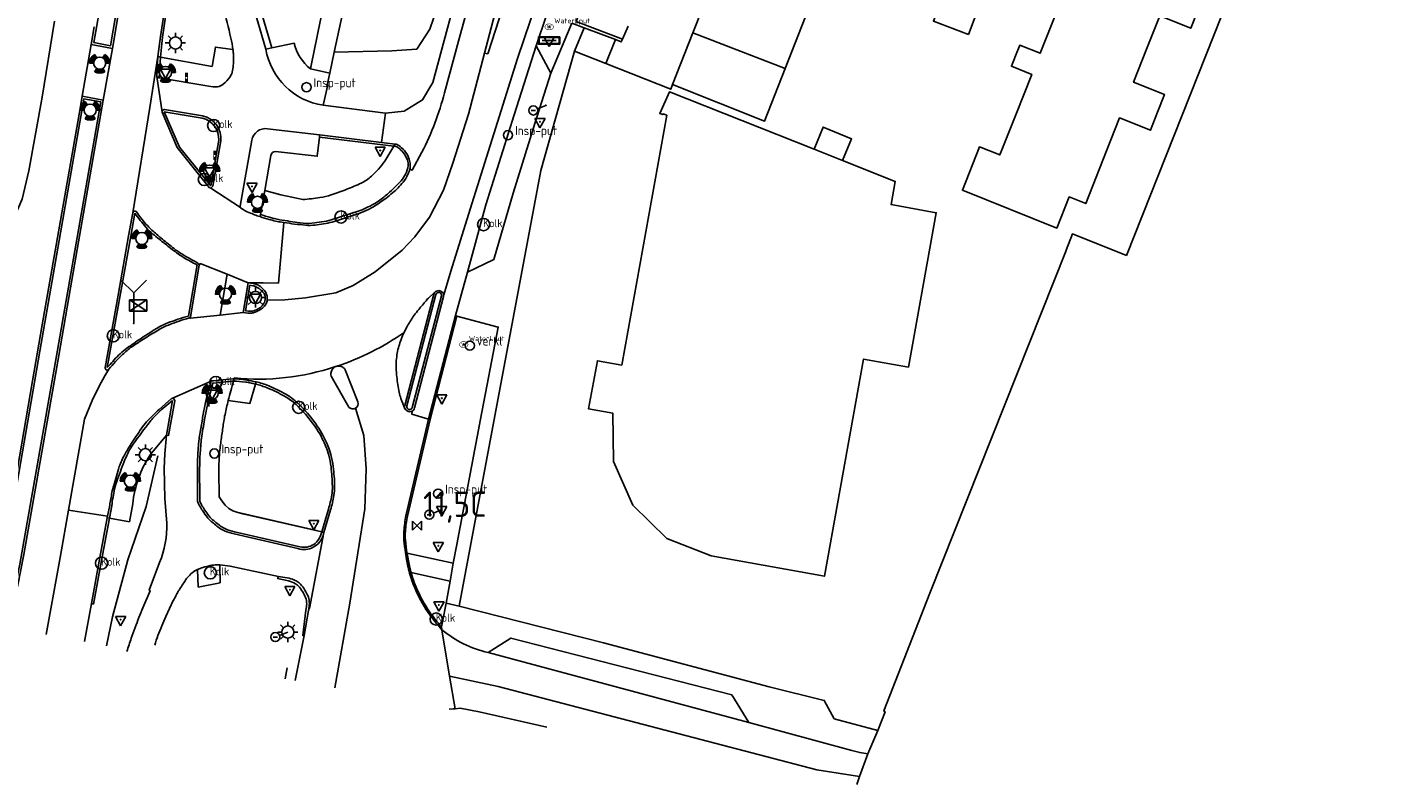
# Model space of a CAD drawing. Extents: x 165936 to 168490, y 440742 to 446306.
# Tile 6 of 78: x 168064 to 168199, y 440773 to 440848. Entities that reach past the tile are written whole.
import ezdxf

# ---------------------------------------------------------------- set-up
doc = ezdxf.new("R2010")
doc.units = 0
doc.header["$LTSCALE"] = 4
doc.layers.get('0').update_dxf_attribs({"linetype": 'CONTINUOUS'})
for name, color, linetype in [('G_BTD', 3, 'CONTINUOUS'), ('G_OTD', 32, 'CONTINUOUS'), ('G_OWG', 6, 'CONTINUOUS'), ('G_PND', 1, 'CONTINUOUS'), ('G_WGD', 7, 'CONTINUOUS'), ('G_WGI', 1, 'CONTINUOUS'), ('LSHD', 3, 'CONTINUOUS'), ('PPALHM', 10, 'CONTINUOUS')]:
    doc.layers.add(name, color=color, linetype=linetype)
for name, color, linetype, true_color in [('PBRD', 7, 'CONTINUOUS', 0xbd2877), ('PKST', 7, 'CONTINUOUS', 0xbd2877), ('PPAL', 7, 'CONTINUOUS', 0xbd2877), ('PPUT', 7, 'CONTINUOUS', 0xbd2877)]:
    doc.layers.add(name, color=color, linetype=linetype, true_color=true_color)
doc.styles.add('ISO', font='ISO')
doc.styles.get("Standard").update_dxf_attribs({"font": 'ISO'})

# ---------------------------------------------------------------- blocks, each defined once
blk = doc.blocks.new('plaatsnaam')
at = {"color": 0}
blk.add_line((-0.69, 0), (0.69, 0), dxfattribs=at)
for points in [[(-1.05, 0.35), (1.05, 0.35), (1.05, -0.35), (-1.05, -0.35)], [(-0.99, 0.29), (0.99, 0.29), (0.99, -0.29), (-0.99, -0.29)]]:
    blk.add_lwpolyline(points, close=True, dxfattribs=at)
blk = doc.blocks.new('waterleidingput')
at = {"linetype": 'ByBlock', "lineweight": -2}
h = blk.add_hatch(color=0, dxfattribs=at)
h.dxf.hatch_style = 1
edge = h.paths.add_edge_path()
edge.add_spline(control_points=[(0.44, 0), (0.44, 0.04), (0.43, 0.09), (0.36, 0.2), (0.28, 0.26), (0.09, 0.32), (-0.02, 0.33), (-0.22, 0.29), (-0.31, 0.24), (-0.42, 0.12), (-0.44, 0.06), (-0.44, -0.06), (-0.42, -0.12), (-0.33, -0.22), (-0.28, -0.26), (-0.1, -0.33), (0.04, -0.33), (0.27, -0.27), (0.37, -0.2), (0.43, -0.08), (0.44, -0.04), (0.44, 0)], knot_values=[0, 0, 0, 0, 0.380029, 0.380029, 1.118666, 1.118666, 1.857303, 1.857303, 2.59594, 2.59594, 3.13294, 3.13294, 3.66994, 3.66994, 4.20694, 4.20694, 5.079565, 5.079565, 5.952189, 5.952189, 6.283185, 6.283185, 6.283185, 6.283185], degree=3, periodic=0)
edge = h.paths.add_edge_path(flags=16)
edge.add_ellipse((0, 0), major_axis=(0.392, 0), ratio=0.689655, start_angle=0, end_angle=360)
h = blk.add_hatch(color=0, dxfattribs=at)
h.dxf.hatch_style = 1
h.paths.add_polyline_path([(-0.05, -0.09, -0.141608), (-0.09, -0.05), (-0.1, -0.09), (-0.17, 0.17), (-0.22, 0.17), (-0.13, -0.17), (-0.08, -0.17)])
at = {"linetype": 'ByBlock', "lineweight": -2, "true_color": 0x104b6e}
h = blk.add_hatch(color=156, dxfattribs=at)
h.dxf.hatch_style = 1
h.paths.add_polyline_path([(0.1, 0, 1), (-0.1, 0, 1)])
at = {"linetype": 'ByBlock', "lineweight": -2}
h = blk.add_hatch(color=0, dxfattribs=at)
h.dxf.hatch_style = 1
h.paths.add_polyline_path([(0.02, 0.17), (-0.03, 0.17), (-0.05, 0.09, -0.269854), (0.05, 0.09)])
h = blk.add_hatch(color=0, dxfattribs=at)
h.dxf.hatch_style = 1
h.paths.add_polyline_path([(0.23, 0.17), (0.17, 0.17), (0.1, -0.09), (0.09, -0.05, -0.141608), (0.05, -0.09), (0.07, -0.17), (0.12, -0.17)])
at = {"color": 0, "linetype": 'ByBlock', "lineweight": -2}
blk.add_attdef('WATERLEIDINGPUT', (0.5, 0.35), '', height=0.5, dxfattribs=at)
blk = doc.blocks.new('verkeersbord')
at = {"color": 0}
for p, q in [((0.5, 0.32), (-0.5, 0.32)), ((-0.5, 0.32), (0, -0.6)), ((0, -0.6), (0.5, 0.32))]:
    blk.add_line(p, q, dxfattribs=at)
blk = doc.blocks.new('verkeersbord-pl')
at = {"linetype": 'Continuous'}
blk.add_circle((0, 0), 0.03, dxfattribs=at)
blk = doc.blocks.new('kolk')
at = {"color": 0}
blk.add_circle((0, 0), 0.6, dxfattribs=at)
at = {"color": 0, "linetype": 'Continuous', "style": 'ISO'}
blk.add_attdef('KOLK', (-0.04, -0.26), '', height=0.8, dxfattribs=at)
blk = doc.blocks.new('aanduidingsbord')
at = {"color": 0}
for p, q in [((-0.81, -0.33), (0, 0)), ((-1.45, -0.5), (-1.01, -0.5))]:
    blk.add_line(p, q, dxfattribs=at)
blk.add_circle((-1.23, -0.5), 0.45, dxfattribs=at)
blk = doc.blocks.new('klok')
at = {"color": 0}
blk.add_circle((0, 0), 0.45, dxfattribs=at)
at = {"style": 'ISO'}
blk.add_attdef('KLOK', (0.7, 0), '', height=0.9, dxfattribs=at)
blk = doc.blocks.new('verklikker')
at = {"color": 0}
blk.add_circle((0, 0), 0.45, dxfattribs=at)
at = {"color": 0, "style": 'ISO'}
blk.add_attdef('VERKLIKKER', (0.7, 0), '', height=0.9, dxfattribs=at)
blk = doc.blocks.new('kilometerpaal')
at = {"color": 0}
for p, q in [((-0.44, 0.44), (0.44, -0.44)), ((-0.44, -0.44), (-0.44, 0.44)), ((0.44, 0.44), (-0.44, -0.44)), ((0.44, -0.44), (0.44, 0.44))]:
    blk.add_line(p, q, dxfattribs=at)
at = {"color": 0, "style": 'ISO'}
blk.add_attdef('KILOMETERPAAL', (0.59, 0.87), '', height=2.5, dxfattribs=at)
blk = doc.blocks.new('verkeerslicht')
at = {"color": 0, "linetype": 'Continuous'}
for p, q in [((-1, 0), (-0.6, 0)), ((-0.3, 0.52), (-0.5, 0.86)), ((0.3, 0.52), (0.5, 0.86)), ((0.6, 0), (1, 0)), ((-0.3, -0.52), (-0.5, -0.86)), ((0.3, -0.52), (0.5, -0.86))]:
    blk.add_line(p, q, dxfattribs=at)
at = {"color": 0}
blk.add_circle((0, 0), 0.6, dxfattribs=at)
at = {"color": 0, "linetype": 'Continuous'}
for radius, start, end in [(0.996, 119.9985, 179.9935), (0.897, 119.9989, 179.9928), (0.797, 119.9994, 179.9919), (0.697, 120, 179.9907), (0.697, 0.0093, 60), (0.797, 0.0081, 60.0006), (0.897, 0.0072, 60.0011), (0.996, 0.0065, 60.0015), (0.996, 240.0015, 299.9985), (0.897, 240.0011, 299.9989), (0.797, 240.0006, 299.9994), (0.697, 240, 300)]:
    blk.add_arc((0, 0), radius, start, end, dxfattribs=at)
blk = doc.blocks.new('lichtmast')
at = {"color": 0}
for p, q in [((-0.6, 0), (-1, 0)), ((-0.71, 0.71), (-0.42, 0.42)), ((0, 0.6), (0, 1)), ((0.42, 0.42), (0.71, 0.71)), ((0.6, 0), (1, 0)), ((-0.42, -0.42), (-0.71, -0.71)), ((0, -0.6), (0, -1)), ((0.42, -0.42), (0.71, -0.71))]:
    blk.add_line(p, q, dxfattribs=at)
blk.add_circle((0, 0), 0.6, dxfattribs=at)
blk = doc.blocks.new('drukknoppaal')
at = {"linetype": 'ByBlock', "lineweight": -2}
h = blk.add_hatch(color=0, dxfattribs=at)
h.dxf.hatch_style = 1
h.paths.add_polyline_path([(0.15, 0.8), (-0.15, 0.8), (-0.15, -0.1), (0, -0.1, -0.414214), (-0.1, 0, -1), (0.1, 0, -0.414214), (0, -0.1), (0.15, -0.1)])
h.paths.add_polyline_path([(-0.1, 0.3, -1), (0.1, 0.3, -1)], flags=16)
at = {"linetype": 'ByBlock', "lineweight": -2, "true_color": 0x681648}
h = blk.add_hatch(color=219, dxfattribs=at)
h.dxf.hatch_style = 1
h.paths.add_polyline_path([(0.1, 0, 1), (-0.1, 0, 1)])
at = {"color": 0, "linetype": 'ByBlock', "lineweight": -2}
blk.add_attdef('DRUKKNOPPAAL', (0.5, 0.35), '', height=0.5, dxfattribs=at)
blk = doc.blocks.new('wegwijzer')
at = {"color": 0}
for q in [(-0.424, 1.424), (0.424, 1.424), (0, 0)]:
    blk.add_line((0, 1), q, dxfattribs=at)
blk = doc.blocks.new('schk.dwg')
for p, q in [((0.86, 0.56), (-0.86, 0.56)), ((-0.86, 0.56), (-0.86, -0.56)), ((0.86, -0.56), (0.86, 0.56)), ((-0.86, -0.56), (0.86, -0.56))]:
    blk.add_line(p, q)
at = {"linetype": 'Continuous'}
for p, q in [((-0.86, 0.56), (0.86, -0.56)), ((-0.86, -0.56), (0.86, 0.56))]:
    blk.add_line(p, q, dxfattribs=at)

msp = doc.modelspace()

# ---------------------------------------------------------------- linework, layer by layer
at = {"layer": 'G_BTD', "linetype": 'Continuous', "transparency": 33554687}
for points in [[(168093.958, 440845.686), (168099.658, 440845.827), (168102.108, 440845.982), (168103.401, 440847.969), (168105.924, 440855.358), (168109.599, 440869.616), (168110.844, 440869.466), (168110.99, 440869.431)], [(168122.422, 440846.989), (168117.835, 440848.714), (168118.498, 440850.418)]]:
    msp.add_lwpolyline(points, dxfattribs=at)
at = {"layer": 'G_OTD', "linetype": 'Continuous', "transparency": 33554687}
for points in [[(168147.587, 440778.704), (168148.326, 440780.57), (168148.179, 440780.654), (168152.731, 440792.266), (168166.202, 440826.11), (168166.173, 440826.125), (168166.803, 440827.75), (168172.129, 440825.622), (168198.797, 440892.864)], [(168156.551, 440847.44), (168153.085, 440848.753), (168154.874, 440853.478), (168158.34, 440852.166), (168156.551, 440847.44)], [(168165.191, 440849.556), (168163.614, 440845.575), (168161.607, 440846.37), (168161.195, 440845.329), (168160.784, 440844.292), (168162.791, 440843.495), (168161.216, 440839.514), (168159.642, 440835.538), (168157.635, 440836.332), (168155.943, 440832.06), (168165.264, 440828.315), (168166.488, 440831.39), (168168.122, 440830.739), (168170.176, 440835.937), (168171.464, 440839.196), (168174.52, 440837.988), (168175.203, 440839.75), (168175.888, 440841.515), (168172.833, 440842.724), (168174.129, 440845.996), (168175.423, 440849.265), (168178.483, 440848.055), (168179.172, 440849.804)], [(168141.307, 440836.104), (168142.224, 440838.295), (168145.018, 440837.126), (168144.123, 440834.987)]]:
    msp.add_lwpolyline(points, dxfattribs=at)
at = {"layer": 'G_OWG', "linetype": 'Continuous', "transparency": 33554687}
for points in [[(168085.676, 440852.168), (168086.893, 440849.243), (168087.812, 440846.123)], [(168087.812, 440846.123), (168087.199, 440845.996)], [(168087.812, 440846.123), (168090, 440846.578)], [(168093.512, 440843.618), (168093.266, 440842.474), (168093.317, 440842.475), (168092.894, 440840.59), (168092.861, 440840.443)], [(168098.945, 440834.927), (168099.848, 440836.415)], [(168099.848, 440836.415), (168099.972, 440836.619)], [(168087.112, 440832.038), (168088.7, 440831.602), (168090.85, 440831.143)], [(168103.775, 440821.807), (168100.934, 440810.811)], [(168086.249, 440813.136), (168086.186, 440812.922)], [(168083.498, 440811.293), (168085.623, 440810.998), (168086.186, 440812.922)], [(168077.395, 440807.881), (168075.787, 440805.93)], [(168071.78, 440799.675), (168073.75, 440799.329), (168074.075, 440801.103)], [(168071.567, 440799.712), (168071.78, 440799.675)], [(168082.675, 440795.085), (168082.691, 440793.308), (168080.541, 440792.872), (168080.481, 440794.621)]]:
    msp.add_lwpolyline(points, dxfattribs=at)
for points in [[(168091.612, 440844.028, -0.1567099), (168090, 440846.578)], [(168097.623, 440833.435, 0.0469089), (168098.945, 440834.927)], [(168096.626, 440832.761, 0.0783603), (168097.623, 440833.435)], [(168093.653, 440831.599, 0.0162237), (168095.196, 440832.148)], [(168095.196, 440832.148, 0.0161195), (168096.626, 440832.761)], [(168090.85, 440831.143, 0.0247689), (168092.547, 440831.333)], [(168092.547, 440831.333, 0.0379539), (168093.653, 440831.599)], [(168103.897, 440822.004, 0.105896), (168103.775, 440821.807)], [(168100.934, 440810.811, 0.0913125), (168100.9, 440810.636)], [(168100.932, 440810.494, -0.1132724), (168100.9, 440810.636)], [(168074.075, 440801.103, -0.1167752), (168075.787, 440805.93)]]:
    msp.add_lwpolyline(points, format="xyb", dxfattribs=at)
at = {"layer": 'G_PND', "linetype": 'Continuous', "transparency": 33554687}
for points in [[(168140.437, 440849.099), (168138.462, 440844.073)], [(168129.358, 440847.591), (168138.462, 440844.073)], [(168127.356, 440842.486), (168136.424, 440838.889), (168138.462, 440844.073)], [(168141.307, 440836.104), (168127.032, 440841.763), (168126.085, 440839.647), (168126.385, 440839.532), (168126.41, 440839.598), (168126.778, 440839.458), (168122.326, 440814.789), (168119.927, 440815.221), (168119.067, 440810.462), (168121.457, 440810.034), (168121.532, 440805.271), (168123.413, 440800.954), (168126.786, 440797.682), (168131.157, 440795.95), (168142.33, 440793.938), (168146.193, 440815.393), (168150.622, 440814.596), (168153.365, 440829.831), (168148.907, 440830.634), (168149.32, 440832.927), (168144.123, 440834.987)], [(168141.307, 440836.104), (168144.123, 440834.987)]]:
    msp.add_lwpolyline(points, dxfattribs=at)
at = {"layer": 'G_WGD', "linetype": 'Continuous', "transparency": 33554687}
for points in [[(168108.825, 440861.523), (168106.83, 440854.31), (168103.697, 440842.705), (168102.681, 440840.972), (168100.85, 440839.869), (168099.028, 440839.673)], [(168110.17, 440861.247), (168109.766, 440859.788), (168106.217, 440846.766), (168104.837, 440841.673)], [(168108.789, 440845.598), (168110.304, 440851.392), (168112.445, 440859.05), (168112.88, 440860.692)], [(168109.125, 440845.515), (168111.72, 440853.581), (168114.178, 440860.426)], [(168072.064, 440846.067), (168074.316, 440859.467)], [(168104.762, 440821.724), (168105.461, 440824.068), (168107.377, 440830.173), (168112.039, 440845.067), (168115.264, 440854.606), (168117.167, 440859.815)], [(168113.879, 440846.318), (168115.928, 440852.395), (168118.229, 440858.865), (168118.486, 440859.544)], [(168076.566, 440845.247), (168076.814, 440847.221), (168078.036, 440855.18)], [(168091.715, 440844.536), (168092.564, 440848.708), (168093.514, 440853.203), (168093.652, 440853.826)], [(168093.958, 440845.686), (168095.66, 440853.584)], [(168129.358, 440847.591), (168131.33, 440852.618)], [(168087.199, 440845.996), (168086.309, 440849), (168085.095, 440851.919)], [(168061.088, 440827.078), (168061.482, 440827.768), (168062.355, 440829.29), (168063.157, 440831.161), (168063.826, 440833.969), (168065.142, 440841.253), (168066.368, 440848.767)], [(168069.962, 440846.45), (168070.271, 440848.189)], [(168117.412, 440848.542), (168115.326, 440843.615)], [(168118.618, 440848.088), (168117.412, 440848.542)], [(168122.979, 440848.268), (168122.422, 440846.989)], [(168117.67, 440845.775), (168118.618, 440848.088)], [(168121.703, 440846.927), (168118.618, 440848.088)], [(168121.703, 440846.927), (168120.758, 440844.558)], [(168122.422, 440846.989), (168122.29, 440846.706), (168121.703, 440846.927)], [(168127.356, 440842.486), (168129.358, 440847.591)], [(168069.962, 440846.45), (168069.085, 440841.357)], [(168069.962, 440846.45), (168072.064, 440846.067)], [(168072.064, 440846.067), (168071.153, 440840.941)], [(168083.964, 440845.966), (168082.234, 440846.193), (168081.908, 440844.284), (168076.804, 440845.204)], [(168093.512, 440843.618), (168093.958, 440845.686)], [(168106.289, 440790.976), (168114.347, 440834.008), (168117.67, 440845.775)], [(168107.099, 440823.953), (168108.933, 440830.629), (168111.706, 440839.512), (168113.879, 440846.318)], [(168107.21, 440839.563), (168108.789, 440845.598)], [(168109.125, 440845.515), (168108.789, 440845.598)], [(168115.326, 440843.615), (168113.879, 440846.318)], [(168120.758, 440844.558), (168117.67, 440845.775)], [(168076.566, 440845.247), (168075.754, 440840.224)], [(168076.447, 440843.295), (168076.566, 440845.247)], [(168076.566, 440845.247), (168076.804, 440845.204)], [(168091.612, 440844.028), (168091.715, 440844.536)], [(168120.758, 440844.558), (168127.175, 440842.029), (168127.356, 440842.486)], [(168076.975, 440839.767), (168076.447, 440843.295)], [(168076.447, 440843.295), (168076.641, 440843.166), (168076.685, 440843.159)], [(168081.579, 440842.326), (168076.685, 440843.159)], [(168093.512, 440843.618), (168091.612, 440844.028)], [(168115.326, 440843.615), (168113.761, 440838.636), (168111.618, 440831.784), (168109.706, 440825.225), (168107.099, 440823.953)], [(168069.085, 440841.357), (168068.872, 440840.134), (168065.145, 440818.755), (168064.193, 440813.248)], [(168069.085, 440841.357), (168071.153, 440840.941)], [(168071.153, 440840.941), (168067.949, 440822.419)], [(168075.754, 440840.224), (168074.071, 440829.818)], [(168080.974, 440839.396), (168077.225, 440840.032), (168077.029, 440839.968), (168076.975, 440839.767)], [(168092.861, 440840.443), (168099.028, 440839.673)], [(168076.975, 440839.767), (168078.459, 440836.29), (168081.61, 440832.343), (168081.788, 440832.274)], [(168099.028, 440839.673), (168098.611, 440836.784)], [(168104.746, 440832.075), (168105.658, 440834.739), (168107.21, 440839.563)], [(168087.366, 440838.134), (168092.522, 440837.515)], [(168092.522, 440837.515), (168092.496, 440837.293)], [(168092.522, 440837.515), (168098.611, 440836.784)], [(168082.769, 440836.932), (168081.978, 440832.443), (168081.788, 440832.274)], [(168084.68, 440830.471), (168085.822, 440837.013)], [(168088.158, 440835.873), (168092.28, 440835.416), (168092.496, 440837.293)], [(168098.611, 440836.784), (168099.972, 440836.619)], [(168100.263, 440836.519), (168100.32, 440836.48), (168100.456, 440836.379)], [(168087.112, 440832.038), (168087.715, 440835.494)], [(168102.613, 440835.814), (168101.645, 440834.036), (168101.419, 440834.134)], [(168081.788, 440832.274), (168084.704, 440830.351)], [(168086.674, 440829.658), (168087.112, 440832.038)], [(168087.351, 440821.202), (168089.089, 440821.244), (168091.125, 440821.433), (168094.126, 440821.916), (168095.834, 440822.657), (168097.99, 440824.002), (168100.648, 440826.137), (168101.905, 440827.447), (168103.361, 440829.383), (168104.746, 440832.075)], [(168074.071, 440829.818), (168073.672, 440827.571), (168072.63, 440821.697)], [(168084.722, 440830.334), (168084.704, 440830.351)], [(168086.636, 440829.45), (168086.674, 440829.658)], [(168096.398, 440829.771), (168093.744, 440828.914)], [(168088.449, 440822.895), (168088.976, 440828.869)], [(168088.976, 440828.869), (168088.784, 440828.899)], [(168080.616, 440824.656), (168079.773, 440819.556)], [(168080.514, 440824.866), (168080.588, 440824.752), (168080.616, 440824.656)], [(168080.616, 440824.656), (168080.741, 440824.818), (168083.398, 440823.758)], [(168107.099, 440823.953), (168105.923, 440819.678)], [(168083.398, 440823.758), (168082.713, 440819.73)], [(168083.398, 440823.758), (168085.455, 440822.928)], [(168085.455, 440822.928), (168084.969, 440819.971)], [(168085.455, 440822.928), (168085.965, 440822.834)], [(168085.455, 440822.928), (168086.937, 440822.924), (168088.449, 440822.895)], [(168067.949, 440822.419), (168066.795, 440815.746), (168063.327, 440796.094), (168062.713, 440792.896)], [(168072.63, 440821.697), (168071.364, 440814.562)], [(168104.743, 440821.579), (168101.883, 440810.557)], [(168103.897, 440822.004), (168103.334, 440821.479)], [(168103.91, 440822.016), (168103.897, 440822.004)], [(168082.713, 440819.73), (168079.763, 440819.417), (168079.773, 440819.556)], [(168084.969, 440819.971), (168082.713, 440819.73)], [(168085.445, 440819.93), (168084.969, 440819.971)], [(168079.773, 440819.556), (168079.605, 440819.439)], [(168105.923, 440819.678), (168103.271, 440809.452)], [(168106.068, 440819.639), (168110.143, 440818.545), (168108.403, 440809.441), (168106.046, 440797.076), (168105.71, 440795.232)], [(168105.923, 440819.678), (168106.068, 440819.639)], [(168071.729, 440814.387), (168071.321, 440813.743), (168070.775, 440812.709), (168070.083, 440811.301), (168069.318, 440809.444)], [(168096.291, 440811.151), (168095.046, 440814.324)], [(168064.193, 440813.248), (168060.733, 440793.236)], [(168077.932, 440811.507), (168081.83, 440813.214)], [(168081.768, 440813.104), (168081.337, 440811.409)], [(168081.83, 440813.214), (168081.822, 440813.205)], [(168081.876, 440813.234), (168081.936, 440813.24)], [(168083.272, 440813.374), (168083.958, 440813.441)], [(168084.086, 440813.447), (168084.017, 440813.217), (168084.016, 440813.213)], [(168084.086, 440813.447), (168084.096, 440813.523)], [(168093.66, 440813.705), (168095.407, 440810.644)], [(168076.673, 440810.412), (168077.901, 440811.493), (168077.932, 440811.507)], [(168077.395, 440807.881), (168077.619, 440807.85), (168078.216, 440811.269)], [(168094.003, 440782.913), (168095.492, 440791.281), (168096.967, 440800.606), (168097.119, 440804.553), (168096.867, 440807.832), (168096.066, 440810.531)], [(168100.932, 440810.494), (168100.917, 440810.488)], [(168067.735, 440800.478), (168069.318, 440809.444)], [(168080.944, 440809.444), (168080.643, 440807.594)], [(168103.271, 440809.452), (168101.029, 440799.916)], [(168101.644, 440810.236), (168101.625, 440809.947), (168103.271, 440809.452)], [(168077.395, 440807.881), (168077.248, 440806.017), (168077.179, 440804.618), (168077.25, 440801.617), (168077.453, 440799.197)], [(168080.625, 440807.468), (168080.612, 440807.344), (168080.507, 440806.062)], [(168080.461, 440804.657), (168080.476, 440801.659)], [(168092.941, 440798.268), (168092.727, 440798.317), (168084.952, 440800.091), (168084.433, 440800.239), (168083.964, 440800.394), (168083.558, 440800.648), (168083.202, 440800.968), (168082.87, 440801.391), (168082.59, 440801.789), (168082.569, 440804.366)], [(168071.802, 440800.962), (168071.595, 440799.861)], [(168080.502, 440801.254), (168080.581, 440801.084), (168080.678, 440800.896)], [(168065.539, 440788.186), (168066.907, 440795.787), (168067.735, 440800.478)], [(168067.735, 440800.478), (168071.595, 440799.861)], [(168071.567, 440799.712), (168070.832, 440795.804), (168069.994, 440791.252)], [(168071.595, 440799.861), (168071.567, 440799.712)], [(168092.941, 440798.268), (168093.593, 440800.505)], [(168084.069, 440798.129), (168085.508, 440797.798), (168090.38, 440796.669)], [(168091.463, 440790.759), (168091.513, 440790.751), (168092.941, 440798.268)], [(168092.857, 440797.979), (168092.941, 440798.268)], [(168105.71, 440795.232), (168100.992, 440796.256)], [(168076.72, 440795.289), (168075.684, 440792.575), (168075.802, 440792.488), (168075.068, 440790.819)], [(168088.446, 440793.933), (168083.681, 440794.95), (168082.675, 440795.085)], [(168105.387, 440793.463), (168101.38, 440794.332)], [(168105.71, 440795.232), (168105.387, 440793.463)], [(168089.524, 440793.745), (168088.446, 440793.933)], [(168105.387, 440793.463), (168104.989, 440791.277)], [(168078.11, 440791.559), (168078.051, 440791.542), (168077.33, 440789.973)], [(168069.309, 440787.488), (168069.994, 440791.252)], [(168090.98, 440788.084), (168091.425, 440790.569)], [(168104.989, 440791.277), (168104.654, 440789.439), (168104.577, 440789.101)], [(168106.289, 440790.976), (168104.989, 440791.277)], [(168147.587, 440778.704), (168143.301, 440779.875), (168142.314, 440781.683), (168136.889, 440783.022), (168120.524, 440787.369), (168106.289, 440790.976)], [(168104.54, 440788.938), (168104.577, 440789.101)], [(168104.54, 440788.938), (168104.586, 440788.662)], [(168104.586, 440788.662), (168105.35, 440784.092)], [(168090.098, 440783.637), (168090.98, 440788.084)], [(168109.138, 440786.4), (168111.397, 440787.834), (168133.195, 440782.246), (168134.861, 440779.501)], [(168109.138, 440786.4), (168134.861, 440779.501)], [(168105.889, 440780.869), (168105.35, 440784.092)], [(168145.806, 440774.16), (168141.595, 440774.843), (168110.122, 440783.057), (168105.35, 440784.092)], [(168105.889, 440780.869), (168105.681, 440780.851), (168105.291, 440780.822)], [(168114.923, 440779.038), (168108.247, 440780.54), (168106.377, 440780.906), (168105.889, 440780.869)], [(168134.861, 440779.501), (168145.033, 440776.739), (168145.811, 440776.535), (168146.605, 440776.399)], [(168146.605, 440776.399), (168147.587, 440778.704)], [(168146.605, 440776.399), (168145.806, 440774.16)], [(168145.526, 440773.369), (168145.806, 440774.16)]]:
    msp.add_lwpolyline(points, dxfattribs=at)
for points in [[(168082.991, 440850.142, -0.0087522), (168083.76, 440847.078)], [(168083.76, 440847.078, -0.0232584), (168083.964, 440845.966)], [(168083.964, 440845.966, -0.016744), (168084.005, 440845.552)], [(168084.005, 440845.552, -0.0106341), (168084.032, 440844.891)], [(168092.861, 440840.443, -0.3201963), (168087.199, 440845.996)], [(168084.018, 440844.56, -0.0148787), (168083.928, 440843.882)], [(168084.032, 440844.891, -0.0302852), (168084.018, 440844.56)], [(168083.683, 440843.27, -0.070997), (168083.002, 440842.528)], [(168083.928, 440843.882, -0.1101416), (168083.683, 440843.27)], [(168082.439, 440842.281, -0.0964908), (168081.579, 440842.326)], [(168083.002, 440842.528, -0.1362568), (168082.439, 440842.281)], [(168104.837, 440841.673, -0.0538804), (168102.613, 440835.814)], [(168082.769, 440836.932, 0.3739873), (168080.974, 440839.396)], [(168085.822, 440837.013, -0.3935339), (168087.366, 440838.134)], [(168099.972, 440836.619, -0.0573862), (168100.16, 440836.57)], [(168100.16, 440836.57, -0.0505686), (168100.263, 440836.519)], [(168100.456, 440836.379, -0.0740375), (168101.008, 440835.81)], [(168087.715, 440835.494, -0.3771161), (168088.158, 440835.873)], [(168101.008, 440835.81, -0.0763439), (168101.354, 440835.125)], [(168101.354, 440835.125, -0.0625518), (168101.458, 440834.583)], [(168101.238, 440833.628, -0.0636062), (168100.747, 440832.85)], [(168101.347, 440833.894, -0.0251705), (168101.238, 440833.628)], [(168101.419, 440834.134, -0.0252294), (168101.347, 440833.894)], [(168101.419, 440834.134, 0.0779433), (168101.458, 440834.583)], [(168100.747, 440832.85, -0.0399995), (168099.723, 440831.799)], [(168099.041, 440831.256, -0.0140738), (168097.821, 440830.421)], [(168099.723, 440831.799, -0.022035), (168099.041, 440831.256)], [(168074.071, 440829.818, -0.5473415), (168074.427, 440829.943)], [(168074.427, 440829.943, 0.0206689), (168075.376, 440828.719)], [(168084.686, 440830.383, -0.1069422), (168084.68, 440830.471)], [(168084.704, 440830.351, -0.0910424), (168084.686, 440830.383)], [(168084.815, 440830.261, -0.0118758), (168084.722, 440830.334)], [(168085.546, 440829.85, -0.0667101), (168084.815, 440830.261)], [(168085.546, 440829.85, 0.014717), (168086.636, 440829.45)], [(168087.539, 440829.172, -0.0110497), (168086.636, 440829.45)], [(168097.334, 440830.154, -0.0203836), (168096.398, 440829.771)], [(168097.821, 440830.421, -0.0346303), (168097.334, 440830.154)], [(168075.376, 440828.719, 0.0374733), (168075.971, 440828.113)], [(168075.971, 440828.113, 0.005355), (168076.879, 440827.336)], [(168088.784, 440828.899, -0.0298679), (168087.539, 440829.172)], [(168091.132, 440828.606, -0.0143541), (168088.976, 440828.869)], [(168092.066, 440828.618, -0.0535244), (168091.132, 440828.606)], [(168093.744, 440828.914, -0.0285579), (168092.066, 440828.618)], [(168076.879, 440827.336, 0.0048977), (168078.013, 440826.408)], [(168078.013, 440826.408, 0.0302232), (168078.921, 440825.767)], [(168078.921, 440825.767, 0.0183654), (168080.514, 440824.866)], [(168085.965, 440822.834, -0.0552965), (168086.398, 440822.704)], [(168086.398, 440822.704, -0.0766674), (168086.668, 440822.541)], [(168086.668, 440822.541, -0.0312211), (168087.08, 440822.152)], [(168087.08, 440822.152, -0.0804444), (168087.205, 440821.966)], [(168087.205, 440821.966, -0.0262676), (168087.282, 440821.776)], [(168087.351, 440821.202, -0.1207701), (168087.236, 440820.843)], [(168087.282, 440821.776, -0.0279781), (168087.331, 440821.601)], [(168087.331, 440821.601, -0.0484319), (168087.353, 440821.436)], [(168087.353, 440821.436, -0.0341855), (168087.351, 440821.202)], [(168102.307, 440820.289, -0.0062692), (168103.026, 440821.152)], [(168103.026, 440821.152, -0.023648), (168103.334, 440821.479)], [(168103.91, 440822.016, -0.0396863), (168103.971, 440822.061)], [(168103.971, 440822.061, -0.0869062), (168104.168, 440822.138)], [(168104.168, 440822.138, -0.0940388), (168104.37, 440822.141)], [(168104.37, 440822.141, -0.1286064), (168104.592, 440822.04)], [(168104.592, 440822.04, -0.1263441), (168104.737, 440821.844)], [(168104.737, 440821.844, -0.0911819), (168104.762, 440821.724)], [(168104.762, 440821.724, -0.0754706), (168104.743, 440821.579)], [(168085.9, 440819.949, -0.0505531), (168085.445, 440819.93)], [(168086.225, 440820.041, -0.0667031), (168085.9, 440819.949)], [(168086.62, 440820.241, -0.0292821), (168086.225, 440820.041)], [(168086.87, 440820.417, -0.0471566), (168086.62, 440820.241)], [(168087.236, 440820.843, -0.0807275), (168086.87, 440820.417)], [(168101.851, 440819.706, -0.0105472), (168102.307, 440820.289)], [(168077.734, 440818.806, 0.0388964), (168076.658, 440818.284)], [(168079.605, 440819.439, 0.0240149), (168077.734, 440818.806)], [(168100.855, 440818.013, -0.014384), (168101.191, 440818.679)], [(168101.191, 440818.679, -0.0363719), (168101.851, 440819.706)], [(168075.298, 440817.456, 0.0086876), (168073.99, 440816.599)], [(168076.658, 440818.284, 0.0073241), (168075.298, 440817.456)], [(168094.21, 440814.682, 0.0723783), (168100.855, 440818.013)], [(168100.178, 440815.977, -0.0504482), (168100.56, 440817.329)], [(168100.855, 440818.013, 0.0132209), (168100.56, 440817.329)], [(168073.075, 440815.85, 0.0267277), (168071.729, 440814.387)], [(168073.99, 440816.599, 0.0445078), (168073.075, 440815.85)], [(168100.068, 440814.502, -0.048795), (168100.178, 440815.977)], [(168071.459, 440814.33, -0.33999), (168071.364, 440814.562)], [(168071.729, 440814.387, -0.381673), (168071.459, 440814.33)], [(168094.083, 440814.64, -0.1054285), (168084.096, 440813.523)], [(168093.87, 440814.486, 0.0794045), (168093.684, 440814.207)], [(168093.87, 440814.486, -0.1012673), (168094.083, 440814.64)], [(168094.21, 440814.682, 0.0496309), (168094.083, 440814.64)], [(168094.323, 440814.696, 0.0359436), (168094.21, 440814.682)], [(168094.635, 440814.659, 0.0734456), (168094.323, 440814.696)], [(168094.855, 440814.545, 0.1082809), (168094.635, 440814.659)], [(168095.046, 440814.324, 0.0872696), (168094.855, 440814.545)], [(168100.135, 440813.617, -0.0260958), (168100.068, 440814.502)], [(168081.822, 440813.205, 0.097584), (168081.768, 440813.104)], [(168081.83, 440813.214, -0.1622777), (168081.876, 440813.234)], [(168081.936, 440813.24, 0.0114221), (168082.031, 440813.249)], [(168082.031, 440813.249, 0.0024735), (168083.272, 440813.374)], [(168083.498, 440811.293, -0.0114668), (168084.016, 440813.213)], [(168083.958, 440813.441, -0.0311816), (168084.086, 440813.447)], [(168084.086, 440813.447, -0.0208243), (168084.181, 440813.445)], [(168084.181, 440813.445, -0.0119479), (168084.936, 440813.382)], [(168084.936, 440813.382, -0.0181826), (168085.267, 440813.334)], [(168085.267, 440813.334, -0.0058713), (168086.249, 440813.136)], [(168086.249, 440813.136, -0.0451179), (168087.493, 440812.746)], [(168093.629, 440813.981, 0.0830993), (168093.66, 440813.705)], [(168093.684, 440814.207, 0.0917932), (168093.629, 440813.981)], [(168100.375, 440812.104, -0.0159845), (168100.135, 440813.617)], [(168087.493, 440812.746, -0.0313916), (168089.179, 440811.913)], [(168089.179, 440811.913, -0.0582575), (168090.381, 440811.021)], [(168100.537, 440811.495, -0.0365931), (168100.375, 440812.104)], [(168075.583, 440809.353, -0.0209423), (168076.673, 440810.412)], [(168077.932, 440811.507, -0.5632338), (168078.216, 440811.269)], [(168081.337, 440811.409, 0.0054169), (168081.07, 440810.134)], [(168083.182, 440809.916, -0.0087536), (168083.498, 440811.293)], [(168090.381, 440811.021, -0.0403165), (168091.819, 440809.433)], [(168095.407, 440810.644, 0.3741006), (168096.066, 440810.531)], [(168096.066, 440810.531, 0.3602329), (168096.291, 440811.151)], [(168100.917, 440810.488, -0.0061997), (168100.537, 440811.495)], [(168101.055, 440810.331, -0.1048012), (168100.932, 440810.494)], [(168101.243, 440810.221, -0.0945118), (168101.055, 440810.331)], [(168101.792, 440810.352, -0.1361993), (168101.644, 440810.236)], [(168101.883, 440810.557, -0.1136258), (168101.792, 440810.352)], [(168075.051, 440808.699, -0.0370543), (168075.583, 440809.353)], [(168081.07, 440810.134, 0.0089273), (168080.944, 440809.444)], [(168082.874, 440807.937, -0.0015054), (168083.06, 440809.239)], [(168083.06, 440809.239, -0.0174256), (168083.182, 440809.916)], [(168091.819, 440809.433, -0.0442149), (168092.973, 440807.624)], [(168101.439, 440810.191, -0.0912618), (168101.243, 440810.221)], [(168101.644, 440810.236, -0.0935315), (168101.439, 440810.191)], [(168074.025, 440807.198, -0.0042763), (168075.051, 440808.699)], [(168080.643, 440807.594, 0.0155556), (168080.625, 440807.468)], [(168082.874, 440807.937, 0.0014524), (168082.69, 440806.585)], [(168092.973, 440807.624, -0.0527282), (168093.624, 440805.969)], [(168073.142, 440805.687, -0.0127428), (168073.744, 440806.756)], [(168073.744, 440806.756, -0.0153759), (168074.025, 440807.198)], [(168082.622, 440805.855, -0.0190132), (168082.69, 440806.585)], [(168072.741, 440804.764, -0.0258454), (168072.853, 440805.075)], [(168072.853, 440805.075, -0.0211542), (168073.142, 440805.687)], [(168080.479, 440805.571, 0.006562), (168080.461, 440804.657)], [(168080.507, 440806.062, 0.0122961), (168080.479, 440805.571)], [(168082.569, 440804.366, -0.010085), (168082.622, 440805.855)], [(168093.624, 440805.969, -0.0384838), (168093.86, 440804.769)], [(168072.195, 440802.91, -0.004263), (168072.741, 440804.764)], [(168093.86, 440804.769, -0.0237595), (168094.002, 440802.831)], [(168072.025, 440802.209, 0.012073), (168071.802, 440800.962)], [(168072.025, 440802.209, -0.0198424), (168072.195, 440802.91)], [(168094.002, 440802.831, -0.050485), (168093.934, 440801.919)], [(168080.476, 440801.659, 0.0498815), (168080.467, 440801.398)], [(168080.467, 440801.398, 0.0884346), (168080.502, 440801.254)], [(168080.678, 440800.896, 0.021965), (168080.983, 440800.387)], [(168093.934, 440801.919, -0.0316873), (168093.593, 440800.505)], [(168080.983, 440800.387, 0.0155487), (168081.439, 440799.748)], [(168081.439, 440799.748, 0.0500633), (168081.71, 440799.459)], [(168100.83, 440798.402, -0.0243649), (168101.029, 440799.916)], [(168077.453, 440799.197, -0.1031409), (168076.72, 440795.289)], [(168081.71, 440799.459, 0.0166147), (168082.604, 440798.726)], [(168082.604, 440798.726, 0.065261), (168083.14, 440798.419)], [(168083.14, 440798.419, 0.0412526), (168084.069, 440798.129)], [(168100.83, 440798.402, 0.0432367), (168100.836, 440797.523)], [(168090.38, 440796.669, 0.4158704), (168092.857, 440797.979)], [(168100.836, 440797.523, 0.0146649), (168100.992, 440796.256)], [(168100.992, 440796.256, 0.0178421), (168101.276, 440794.757)], [(168079.949, 440794.286, 0.0552699), (168079.472, 440793.804)], [(168080.481, 440794.621, 0.058677), (168079.949, 440794.286)], [(168080.481, 440794.621, -0.0330878), (168080.8, 440794.746)], [(168080.8, 440794.746, -0.0142762), (168081.616, 440794.974)], [(168081.616, 440794.974, -0.0331435), (168082.036, 440795.048)], [(168082.675, 440795.085, 0.0234861), (168082.036, 440795.048)], [(168101.38, 440794.332, -0.0083369), (168101.276, 440794.757)], [(168101.904, 440792.795, -0.0344559), (168101.38, 440794.332)], [(168079.18, 440793.403, 0.0088555), (168078.572, 440792.455)], [(168079.472, 440793.804, 0.0189706), (168079.18, 440793.403)], [(168090.115, 440793.536, 0.0524733), (168089.524, 440793.745)], [(168090.489, 440793.283, 0.0718641), (168090.115, 440793.536)], [(168090.949, 440792.756, 0.0558112), (168090.489, 440793.283)], [(168091.355, 440792.034, 0.0464293), (168090.949, 440792.756)], [(168101.904, 440792.795, 0.0503948), (168103.233, 440790.354)], [(168078.393, 440792.137, 0.012502), (168078.11, 440791.559)], [(168078.572, 440792.455, 0.0220929), (168078.393, 440792.137)], [(168091.501, 440791.419, 0.094028), (168091.355, 440792.034)], [(168091.463, 440790.759, 0.0515188), (168091.501, 440791.419)], [(168075.068, 440790.819, 0.0056584), (168074.315, 440788.893)], [(168091.425, 440790.569, 0.0101215), (168091.463, 440790.759)], [(168104.586, 440788.662, -0.0240053), (168103.233, 440790.354)], [(168074.315, 440788.893, 0.0102589), (168073.93, 440787.819)], [(168077.33, 440789.973, 0.008398), (168076.568, 440788.087)], [(168104.586, 440788.662, 0.1147279), (168109.138, 440786.4)], [(168073.93, 440787.819, 0.0013657), (168073.488, 440786.503)], [(168076.568, 440788.087, 0.0170939), (168076.24, 440787.143)]]:
    msp.add_lwpolyline(points, format="xyb", dxfattribs=at)
at = {"layer": 'G_WGI', "linetype": 'Continuous', "transparency": 33554687}
for points in [[(168074.134, 440859.486), (168071.882, 440846.327), (168070.237, 440846.631), (168072.527, 440859.729)], [(168078.036, 440855.18), (168078.223, 440855.109), (168077.301, 440849.163), (168077.02, 440847.181), (168076.804, 440845.204)], [(168076.685, 440843.159), (168076.804, 440845.204)], [(168060.931, 440793.213), (168064.899, 440816.163), (168069.089, 440840.098), (168069.261, 440841.078), (168070.912, 440840.775), (168066.649, 440816.257), (168062.938, 440795.15), (168062.486, 440792.921)], [(168082.56, 440836.989), (168081.766, 440832.499), (168078.7, 440836.325), (168077.19, 440839.792), (168080.911, 440839.176)], [(168092.496, 440837.293), (168099.848, 440836.415)], [(168071.567, 440814.54), (168073.887, 440827.526), (168074.29, 440829.779)], [(168096.321, 440829.98), (168093.668, 440829.119)], [(168080.419, 440824.688), (168079.564, 440819.632)], [(168085.498, 440820.118), (168085.212, 440820.158), (168085.637, 440822.678), (168085.911, 440822.633)], [(168101.126, 440810.771), (168103.995, 440821.753)], [(168104.556, 440821.62), (168101.665, 440810.614)], [(168106.068, 440819.639), (168103.417, 440809.416), (168101.176, 440799.885)], [(168081.551, 440811.358), (168081.972, 440813.014), (168082.053, 440813.022)], [(168084.016, 440813.213), (168083.998, 440813.214), (168083.988, 440813.215), (168083.979, 440813.214)], [(168077.395, 440807.881), (168078.004, 440811.295)], [(168080.726, 440806.044), (168080.831, 440807.326)], [(168080.843, 440807.441), (168080.859, 440807.559)], [(168080.696, 440801.644), (168080.68, 440804.657)], [(168071.78, 440799.675), (168072.002, 440800.912)], [(168071.78, 440799.675), (168070.994, 440795.492), (168070.201, 440791.192), (168069.994, 440791.252)], [(168092.735, 440798.315), (168093.387, 440800.557)], [(168090.438, 440796.881), (168085.557, 440798.012), (168084.117, 440798.343)], [(168092.735, 440798.315), (168092.647, 440798.042)], [(168092.941, 440798.268), (168092.735, 440798.315)], [(168088.446, 440793.933), (168088.372, 440793.712), (168089.456, 440793.479)], [(168090.98, 440788.084), (168090.846, 440788.107), (168091.162, 440790.603)]]:
    msp.add_lwpolyline(points, dxfattribs=at)
for points in [[(168082.56, 440836.989, 0.3727642), (168080.911, 440839.176)], [(168099.848, 440836.415, -0.05219), (168100.039, 440836.391)], [(168100.039, 440836.391, -0.0810685), (168100.151, 440836.344)], [(168100.151, 440836.344, -0.0144616), (168100.23, 440836.289)], [(168100.23, 440836.289, -0.0108424), (168100.421, 440836.134)], [(168100.421, 440836.134, -0.0662785), (168100.851, 440835.658)], [(168100.851, 440835.658, -0.0619735), (168101.18, 440835.032)], [(168101.18, 440835.032, -0.1236677), (168101.244, 440834.483)], [(168101, 440833.653, -0.0763317), (168100.556, 440832.997)], [(168101.244, 440834.483, -0.0797129), (168101, 440833.653)], [(168100.556, 440832.997, -0.0277487), (168099, 440831.49)], [(168096.321, 440829.98, 0.0397358), (168097.884, 440830.704)], [(168099, 440831.49, -0.0504151), (168097.884, 440830.704)], [(168074.29, 440829.779, 0.0226881), (168075.381, 440828.404)], [(168086.674, 440829.658, 0.0018409), (168087.674, 440829.364)], [(168088.078, 440829.254, -0.0046088), (168087.674, 440829.364)], [(168088.578, 440829.148, -0.0237793), (168088.078, 440829.254)], [(168075.381, 440828.404, 0.0412327), (168076.067, 440827.732)], [(168090.593, 440828.835, -0.0054057), (168088.578, 440829.148)], [(168091.756, 440828.805, -0.0584528), (168090.593, 440828.835)], [(168093.668, 440829.119, -0.0354672), (168091.756, 440828.805)], [(168076.067, 440827.732, 0.0064892), (168077.263, 440826.762)], [(168077.263, 440826.762, 0.0059867), (168078.4, 440825.885)], [(168078.4, 440825.885, 0.0281483), (168079.088, 440825.425)], [(168079.088, 440825.425, 0.0155776), (168080.419, 440824.688)], [(168085.911, 440822.633, -0.0465677), (168086.295, 440822.497)], [(168086.295, 440822.497, -0.0636124), (168086.54, 440822.345)], [(168086.54, 440822.345, -0.0285675), (168086.926, 440821.996)], [(168086.926, 440821.996, -0.0815002), (168087.034, 440821.847)], [(168087.034, 440821.847, -0.0286859), (168087.109, 440821.675)], [(168087.072, 440820.989, 0.0936008), (168087.147, 440821.253)], [(168087.109, 440821.675, -0.0442482), (168087.145, 440821.537)], [(168087.145, 440821.537, -0.0459777), (168087.154, 440821.429)], [(168087.154, 440821.429, -0.0283643), (168087.147, 440821.253)], [(168103.775, 440821.807, -0.0795671), (168103.859, 440821.96)], [(168103.91, 440822.016, 0.0470653), (168103.859, 440821.96)], [(168103.995, 440821.753, -0.9890742), (168104.556, 440821.62)], [(168085.886, 440820.129, -0.0489298), (168085.498, 440820.118)], [(168086.159, 440820.203, -0.0728706), (168085.886, 440820.129)], [(168086.614, 440820.445, -0.0442865), (168086.159, 440820.203)], [(168086.846, 440820.648, -0.0714071), (168086.614, 440820.445)], [(168087.072, 440820.989, -0.0623823), (168086.846, 440820.648)], [(168076.416, 440818.397, 0.009458), (168074.689, 440817.289)], [(168077.532, 440818.954, 0.0437435), (168076.416, 440818.397)], [(168079.564, 440819.632, 0.0256865), (168077.532, 440818.954)], [(168074.689, 440817.289, 0.0112679), (168073.34, 440816.338)], [(168072.677, 440815.762, 0.020618), (168071.567, 440814.54)], [(168073.34, 440816.338, 0.0395232), (168072.677, 440815.762)], [(168082.053, 440813.022, 0.0008765), (168083.296, 440813.147)], [(168083.296, 440813.147, -0.0015924), (168083.979, 440813.214)], [(168084.016, 440813.213, -0.0033535), (168085.225, 440813.115)], [(168085.225, 440813.115, -0.0200968), (168085.476, 440813.082)], [(168085.476, 440813.082, -0.013138), (168085.637, 440813.05)], [(168086.186, 440812.922, 0.003858), (168085.637, 440813.05)], [(168086.186, 440812.922, -0.0392914), (168087.41, 440812.522)], [(168087.41, 440812.522, -0.0284318), (168089.065, 440811.717)], [(168089.065, 440811.717, -0.0600849), (168090.192, 440810.895)], [(168076.54, 440810.042, -0.0224587), (168078.004, 440811.295)], [(168081.285, 440810.091, -0.0046944), (168081.551, 440811.358)], [(168090.192, 440810.895, -0.0398229), (168091.631, 440809.32)], [(168101.126, 440810.771, 1.0225152), (168101.665, 440810.614)], [(168074.122, 440806.974, -0.0109505), (168075.788, 440809.217)], [(168075.788, 440809.217, -0.0386862), (168076.54, 440810.042)], [(168080.859, 440807.559, -0.0011396), (168081.161, 440809.408)], [(168081.285, 440810.091, 0.0087618), (168081.161, 440809.408)], [(168091.631, 440809.32, -0.0447879), (168092.783, 440807.528)], [(168073.341, 440805.521, -0.0241731), (168073.666, 440806.227)], [(168073.666, 440806.227, -0.0354778), (168074.122, 440806.974)], [(168080.831, 440807.326, -0.0181024), (168080.843, 440807.441)], [(168092.783, 440807.528, -0.0552199), (168093.419, 440805.899)], [(168072.572, 440803.526, -0.0085965), (168073.341, 440805.521)], [(168080.68, 440804.657, -0.0055334), (168080.699, 440805.564)], [(168080.699, 440805.564, -0.0145373), (168080.726, 440806.044)], [(168093.419, 440805.899, -0.0362009), (168093.641, 440804.739)], [(168072.292, 440802.563, -0.0331448), (168072.572, 440803.526)], [(168093.641, 440804.739, -0.0231905), (168093.775, 440802.842)], [(168072.002, 440800.912, -0.0204933), (168072.292, 440802.563)], [(168093.775, 440802.842, -0.0479554), (168093.71, 440801.944)], [(168080.686, 440801.412, -0.0516285), (168080.696, 440801.644)], [(168080.703, 440801.342, -0.1009845), (168080.686, 440801.412)], [(168080.778, 440801.181, -0.0074812), (168080.703, 440801.342)], [(168080.871, 440801, -0.0066168), (168080.778, 440801.181)], [(168081.166, 440800.509, -0.0227548), (168080.871, 440801)], [(168093.71, 440801.944, -0.0311593), (168093.387, 440800.557)], [(168081.613, 440799.881, -0.0176441), (168081.166, 440800.509)], [(168081.855, 440799.624, -0.0461108), (168081.613, 440799.881)], [(168082.737, 440798.9, -0.0175102), (168081.855, 440799.624)], [(168100.98, 440798.39, -0.0254196), (168101.176, 440799.885)], [(168083.223, 440798.622, -0.0655736), (168082.737, 440798.9)], [(168084.117, 440798.343, -0.0415311), (168083.223, 440798.622)], [(168100.985, 440797.537, -0.0433817), (168100.98, 440798.39)], [(168092.647, 440798.042, -0.4174434), (168090.438, 440796.881)], [(168100.836, 440797.523, 0.0325202), (168101.276, 440794.757)], [(168101.422, 440794.79, -0.0323336), (168100.985, 440797.537)], [(168101.904, 440792.795, -0.0439028), (168101.276, 440794.757)], [(168102.042, 440792.853, -0.043383), (168101.422, 440794.79)], [(168089.456, 440793.479, -0.0665519), (168090.125, 440793.206)], [(168090.125, 440793.206, -0.0887467), (168090.529, 440792.866)], [(168090.529, 440792.866, -0.0489433), (168090.923, 440792.284)], [(168103.357, 440790.438, -0.0499494), (168102.042, 440792.853)], [(168090.923, 440792.284, -0.0509146), (168091.178, 440791.675)], [(168091.242, 440791.223, 0.0749714), (168091.178, 440791.675)], [(168091.242, 440791.223, -0.0547595), (168091.162, 440790.603)], [(168104.54, 440788.938, -0.0205212), (168103.357, 440790.438)]]:
    msp.add_lwpolyline(points, format="xyb", dxfattribs=at)
at = {"layer": 'LSHD', "linetype": 'Continuous', "lineweight": -3, "transparency": 33554687}
for points in [[(168076.543, 440805.824), (168075.398, 440800.832), (168073.604, 440795.573), (168072.09, 440789.937), (168071.482, 440787.085)], [(168084.349, 440800.286), (168092.223, 440798.465)], [(168089.314, 440784.905), (168089.104, 440783.821)]]:
    msp.add_lwpolyline(points, dxfattribs=at)

# ---------------------------------------------------------------- block references
at = {"layer": 'PBRD', "transparency": 33554687}
for name, p in [('plaatsnaam', (168115.162, 440846.84)), ('verkeersbord', (168115.162, 440846.84)), ('verkeersbord', (168077.306, 440843.691)), ('aanduidingsbord', (168114.842, 440840.436)), ('verkeersbord', (168114.26, 440838.816)), ('verkeersbord', (168098.491, 440835.977)), ('verkeersbord', (168081.665, 440833.941)), ('verkeersbord', (168085.849, 440832.438)), ('verkeersbord', (168086.191, 440821.47)), ('verkeersbord', (168081.91, 440812.008)), ('verkeersbord', (168104.577, 440811.525)), ('verkeersbord', (168104.566, 440800.518)), ('aanduidingsbord', (168104.566, 440800.518)), ('verkeersbord', (168091.947, 440799.129)), ('verkeersbord', (168104.227, 440796.945)), ('verkeersbord', (168089.586, 440792.608)), ('verkeersbord', (168104.292, 440791.103)), ('verkeersbord', (168072.88, 440789.663)), ('aanduidingsbord', (168089.378, 440788.435))]:
    msp.add_blockref(name, p, dxfattribs=at)
at = {"layer": 'PBRD', "transparency": 33554687, "xscale": 3, "yscale": 3, "zscale": 3}
msp.add_blockref('wegwijzer', (168074.177, 440818.918), dxfattribs=at)
at = {"layer": 'PBRD', "transparency": 33554687}
msp.add_blockref('verklikker', (168107.34, 440816.718), dxfattribs=at).add_auto_attribs({'VERKLIKKER': 'verkl '})
at = {"layer": 'PKST', "transparency": 33554687}
msp.add_blockref('schk.dwg', (168074.619, 440820.676), dxfattribs=at)
at = {"layer": 'PPAL', "transparency": 33554687}
for name, p in [('lichtmast', (168078.291, 440846.596)), ('verkeersbord-pl', (168115.162, 440846.84)), ('verkeerslicht', (168070.817, 440844.607)), ('verkeerslicht', (168077.306, 440843.691)), ('drukknoppaal', (168079.372, 440842.851)), ('verkeerslicht', (168069.869, 440839.967)), ('verkeersbord-pl', (168114.842, 440840.436)), ('verkeersbord-pl', (168114.26, 440838.816)), ('drukknoppaal', (168082.182, 440835.15)), ('verkeersbord-pl', (168098.491, 440835.977)), ('verkeerslicht', (168081.665, 440833.941)), ('verkeersbord-pl', (168085.849, 440832.438)), ('verkeerslicht', (168086.39, 440830.866)), ('verkeerslicht', (168074.98, 440827.296)), ('verkeerslicht', (168083.225, 440821.803)), ('lichtmast', (168086.191, 440821.47)), ('verkeersbord-pl', (168074.177, 440818.918)), ('verkeerslicht', (168081.91, 440812.008)), ('drukknoppaal', (168081.507, 440810.789)), ('verkeersbord-pl', (168104.577, 440811.525)), ('lichtmast', (168075.322, 440805.945)), ('verkeerslicht', (168073.837, 440803.324)), ('verkeersbord-pl', (168104.566, 440800.518)), ('verkeersbord-pl', (168091.947, 440799.129)), ('verkeersbord-pl', (168104.227, 440796.945)), ('verkeersbord-pl', (168089.586, 440792.608)), ('verkeersbord-pl', (168104.292, 440791.103)), ('verkeersbord-pl', (168072.88, 440789.663)), ('lichtmast', (168089.378, 440788.435))]:
    msp.add_blockref(name, p, dxfattribs=at)
at = {"layer": 'PPALHM', "transparency": 33554687}
msp.add_blockref('kilometerpaal', (168102.132, 440798.936), dxfattribs=at).add_auto_attribs({'KILOMETERPAAL': '11,5C'})
at = {"layer": 'PPUT', "transparency": 33554687}
for name, p, values in [('waterleidingput', (168115.17, 440848.191), {'WATERLEIDINGPUT': 'WaterLput'}), ('klok', (168091.224, 440842.229), {'KLOK': 'Insp-put'}), ('kolk', (168082.058, 440838.452), {'KOLK': 'Kolk'}), ('klok', (168111.108, 440837.499), {'KLOK': 'Insp-put'}), ('kolk', (168081.144, 440833.12), {'KOLK': 'Kolk'}), ('kolk', (168094.629, 440829.42), {'KOLK': 'Kolk'}), ('kolk', (168108.7, 440828.665), {'KOLK': 'Kolk'}), ('kolk', (168072.155, 440817.679), {'KOLK': 'Kolk'}), ('waterleidingput', (168106.743, 440816.817), {'WATERLEIDINGPUT': 'WaterLput'}), ('kolk', (168082.282, 440813.074), {'KOLK': 'Kolk'}), ('kolk', (168090.448, 440810.627), {'KOLK': 'Kolk'}), ('klok', (168082.127, 440806.066), {'KLOK': 'Insp-put'}), ('klok', (168104.214, 440802.097), {'KLOK': 'Insp-put'}), ('kolk', (168070.999, 440795.239), {'KOLK': 'Kolk'}), ('kolk', (168081.731, 440794.285), {'KOLK': 'Kolk'}), ('kolk', (168104.026, 440789.716), {'KOLK': 'Kolk'})]:
    msp.add_blockref(name, p, dxfattribs=at).add_auto_attribs(values)

doc.saveas('drawing.dxf')
